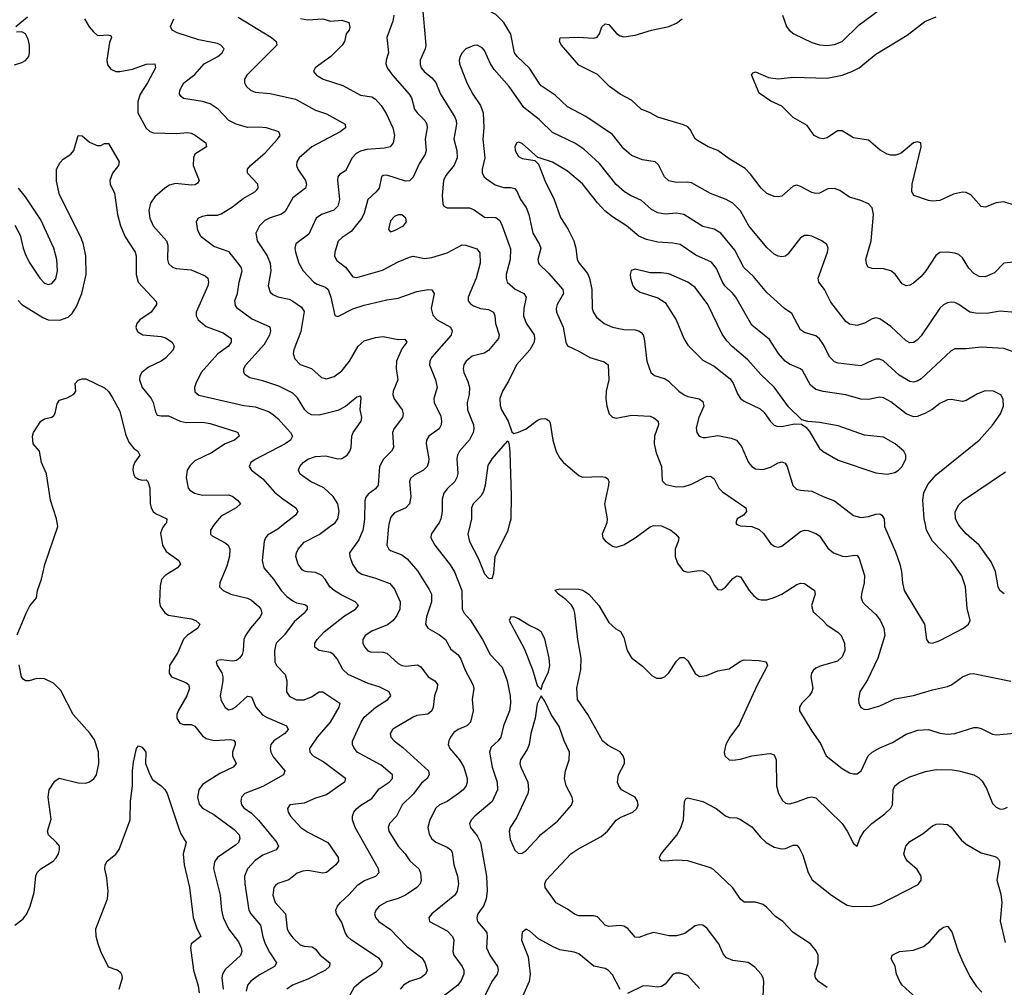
# Model space of a CAD drawing. Header units: inches. Extents: x 501419 to 657765, y 482282 to 547532.
# Tile 192 of 225: x 597238 to 602473, y 537539 to 542686. Entities that reach past the tile are written whole.
import ezdxf

# ---------------------------------------------------------------- set-up
doc = ezdxf.new("R2010")
doc.units = ezdxf.units.IN
doc.header["$MEASUREMENT"] = 0
for name, color, linetype in [('A5593', 7, 'Continuous'), ('A5594', 7, 'Continuous'), ('A6503', 7, 'Continuous'), ('A6504', 7, 'Continuous')]:
    doc.layers.add(name, color=color, linetype=linetype)

msp = doc.modelspace()

# ---------------------------------------------------------------- linework, layer by layer
at = {"layer": 'A5593', "color": 6}
for points, elevation in [([(597225.5, 539414.5), (597273, 539530), (597292.2, 539567.8), (597327.8, 539610), (597333, 539650), (597353.9, 539710), (597372.1, 539787.9), (597441.2, 539990), (597439.6, 540000)], 3000), ([(598010.6, 540000), (597996.8, 539983.2), (597986.2, 539953.8), (597996.9, 539890), (598016.7, 539856.7), (598084, 539810), (598092.9, 539790), (598077.5, 539770), (598011.1, 539728.9), (597992.5, 539707.5), (597985.9, 539674.1), (597981.9, 539590), (597985.8, 539565.8), (598010, 539530.3), (598030, 539519.2), (598150, 539498.5), (598174.6, 539490), (598196.6, 539470), (598184.5, 539450), (598129, 539411), (598109.5, 539390.5), (598079.4, 539320.6), (598035.3, 539250), (598033.3, 539210), (598045.7, 539190), (598121.2, 539161.2), (598135.2, 539150), (598140.5, 539130), (598127.7, 539090), (598080.3, 539010), (598073.9, 538990), (598074.1, 538970), (598090, 538943.9), (598110, 538936.5), (598150, 538937.4), (598170, 538927.8), (598210, 538877.6), (598230, 538862.4), (598272.2, 538852.2), (598357.2, 538857.2), (598374.1, 538854.1), (598383.3, 538843.3), (598384.5, 538830), (598369.7, 538790), (598369.6, 538770), (598389.4, 538730), (598373.1, 538710), (598302.7, 538677.3), (598210, 538617.7), (598190.9, 538590), (598184, 538550), (598192.6, 538512.6), (598210, 538491.5), (598270, 538458.6), (598377.8, 538377.8), (598404.6, 538350), (598409, 538330), (598401.1, 538310), (598385.5, 538294.5), (598289.6, 538230), (598274, 538206), (598268.9, 538171.1), (598304, 538030), (598310.7, 537950), (598319.4, 537910), (598348.7, 537850), (598401.1, 537781.1), (598416, 537750), (598418.4, 537730), (598411.9, 537708.1), (598330, 537634.2), (598316.2, 537610), (598313.5, 537590), (598319.8, 537530)], 3000), ([(598272.6, 540000), (598252.9, 539970), (598252.5, 539950), (598261.2, 539941.2), (598330, 539903.3), (598345.9, 539890), (598355.3, 539870), (598352.9, 539832.9), (598340.3, 539779.7), (598302.6, 539690), (598300.4, 539670), (598320.7, 539650), (598360.1, 539630), (598449.2, 539609.2), (598470, 539597.5), (598510, 539563.9), (598521.1, 539550), (598525, 539530), (598516.9, 539510), (598466, 539450), (598438.7, 539410), (598430.7, 539389.3), (598425.9, 539330), (598420.5, 539310), (598408.8, 539291.2), (598390, 539278), (598370, 539274.4), (598310, 539280.9), (598290, 539277.4), (598282.4, 539270), (598288, 539250), (598312.1, 539212.1), (598317.7, 539190), (598318.2, 539170), (598303.9, 539090), (598310, 539064.8), (598330, 539027), (598350, 539015.9), (598370, 539020.2), (598390, 539033.9), (598450, 539087.9), (598470, 539084.3), (598494.2, 539030), (598529, 538989), (598553.7, 538973.7), (598657, 538930), (598665, 538910), (598648.1, 538890), (598588.6, 538850), (598574, 538830), (598569.7, 538810), (598572.9, 538790), (598585.3, 538765.3), (598648.2, 538690), (598640.5, 538670), (598530, 538607.1), (598434.5, 538570), (598417.9, 538550), (598413.2, 538530), (598418.1, 538510), (598430, 538493.8), (598470, 538465.3), (598507.7, 538427.7), (598605.8, 538310), (598613.4, 538290), (598602.1, 538270), (598530, 538242.1), (598490, 538213.8), (598448.5, 538170), (598433, 538130), (598434.5, 538090), (598455.7, 537950), (598467, 537930), (598517.6, 537870), (598530, 537807.6), (598542.5, 537770), (598565.5, 537725.5), (598603.3, 537670), (598593.2, 537650), (598513.7, 537606.3), (598467.8, 537572.2), (598449.7, 537550), (598441.8, 537518.2)], 3100), ([(598640.6, 540000), (598610, 539976), (598556.5, 539943.5), (598544.7, 539930), (598538.5, 539910), (598527.1, 539810), (598536.7, 539770), (598588.4, 539710), (598627.8, 539650), (598658.3, 539618.3), (598690, 539594.3), (598710, 539585), (598755, 539575), (598766.1, 539566.1), (598766.2, 539550), (598751.1, 539530), (598697, 539483), (598645.2, 539414.8), (598602.6, 539370), (598592.9, 539330), (598594.8, 539270), (598603.9, 539250), (598650, 539203.7), (598658, 539170), (598656.5, 539110), (598670.3, 539090.3), (598682.1, 539082.1), (598710, 539068), (598750, 539067.4), (598790, 539083.6), (598830, 539110.9), (598850, 539111.1), (598939.5, 539050), (598935.4, 539030), (598888.2, 538950), (598820, 538870), (598779.4, 538810), (598781.1, 538790), (598797.7, 538770), (598856.1, 538736.1), (598970, 538652.1), (598965.5, 538630), (598870, 538563.8), (598810, 538545.8), (598750, 538518.6), (598673.7, 538510), (598661.1, 538490), (598666.3, 538470), (598678.8, 538450), (598732.2, 538390), (598770, 538364.8), (598875.9, 538310), (598931.9, 538230), (598932.6, 538210), (598919.2, 538190), (598870, 538150.2), (598850, 538146.9), (598770, 538160.5), (598742.9, 538157.1), (598713.8, 538146.2), (598669.1, 538110.9), (598610, 538090.6), (598599, 538081), (598589.8, 538070), (598584.5, 538030), (598597, 537990), (598651.4, 537930), (598660.8, 537850), (598669.3, 537830), (598690, 537801.7), (598730, 537765), (598750, 537757.4), (598793.7, 537753.7), (598810, 537742), (598836.4, 537710), (598887.2, 537670), (598885.7, 537650), (598864.6, 537630), (598770, 537582.4), (598689.1, 537550), (598659.2, 537530)], 3200), ([(598983.2, 537476.8), (599018.8, 537541.2), (599061.7, 537578.3), (599135.8, 537624.2), (599162.5, 537650), (599166.2, 537670), (599150, 537692.1), (599002.7, 537790), (598980.3, 537810), (598968.6, 537830), (598950, 537884.4), (598923, 537930), (598919.6, 537950), (598927.3, 537970), (598943.2, 537990), (598990, 538032.5), (599036.1, 538083.9), (599072.1, 538107.9), (599130.7, 538130), (599149.6, 538150), (599145.2, 538170), (599021.9, 538390), (599008, 538430), (599007.1, 538450), (599014.1, 538470), (599030, 538490.6), (599051.3, 538508.7), (599110, 538543), (599150, 538595), (599202.9, 538630), (599219.9, 538650), (599220.4, 538670), (599160.4, 538720.5), (599032.9, 538790), (599013.9, 538813.9), (599007.3, 538830), (599008.2, 538848.2), (599053.5, 538950), (599070, 538975.9), (599131, 539030), (599195.9, 539070), (599212, 539090), (599203.1, 539110), (599150, 539137.9), (599090, 539155.1), (598983.7, 539203.7), (598955.5, 539230), (598925.7, 539285.7), (598907.7, 539307.7), (598890, 539319.3), (598830, 539330.7), (598807.9, 539347.9), (598808, 539370), (598819.3, 539390), (598857, 539430), (598965.7, 539514.3), (599023, 539550), (599039.9, 539570), (599022.5, 539590), (598946.7, 539626.7), (598910, 539650), (598887.5, 539670), (598863, 539710), (598844.3, 539730), (598810, 539745.8), (598768.4, 539748.5), (598750, 539752.7), (598740.1, 539760.1), (598718.6, 539790), (598706.7, 539830), (598709.3, 539850), (598719, 539870), (598750, 539907), (598830, 539948.3), (598901, 540000)], 3300), ([(599067.3, 540000), (599062.4, 539970), (599041.4, 539918.6), (598992, 539850), (598992.5, 539830), (599007.3, 539790), (599031.8, 539751.8), (599057.3, 539737.3), (599130, 539715.9), (599206.1, 539686.1), (599230, 539656.4), (599260.2, 539590), (599259.9, 539550), (599243.6, 539516.4), (599223.3, 539490), (599192.9, 539467.2), (599110, 539433.9), (599074.5, 539410), (599062.4, 539390), (599062.8, 539370), (599070.8, 539350), (599089.1, 539329.1), (599103.5, 539323.5), (599170, 539322.4), (599190, 539315.7), (599250, 539262.3), (599270, 539251.2), (599290, 539246.9), (599353.7, 539253.7), (599370, 539243.6), (599410, 539190.7), (599444.9, 539170), (599459.4, 539150), (599458.1, 539130), (599442.8, 539090), (599436.6, 539030), (599429.8, 539010), (599408.2, 538991.8), (599350, 538984.8), (599330, 538976.1), (599230, 538918), (599219.5, 538910), (599207.3, 538890), (599210.8, 538870), (599228.5, 538850), (599274.3, 538814.3), (599411.7, 538690), (599415.4, 538670), (599404.2, 538650), (599375, 538625), (599330, 538566), (599272.4, 538510), (599241.6, 538450), (599204.3, 538410), (599196.6, 538390), (599201, 538370), (599251.1, 538290), (599287, 538250), (599312.1, 538212.1), (599360.6, 538170), (599368.8, 538148.8), (599373.2, 538106.8), (599368.1, 538090), (599349.8, 538070.2), (599290, 538029.8), (599250, 538011.5), (599190, 537993.8), (599150, 537971.2), (599131.3, 537950), (599124.8, 537930), (599129.3, 537910), (599147.9, 537890), (599210, 537847.1), (599296.1, 537756.1), (599376.8, 537696.8), (599391.4, 537671.4), (599403.7, 537630), (599394.8, 537610), (599370, 537590.3), (599310, 537571), (599278.3, 537550), (599260.8, 537530)], 3400), ([(599201.2, 540000), (599198.9, 539990), (599190.4, 539890.4), (599200.2, 539870), (599210, 539862.2), (599270, 539839.6), (599298.4, 539818.4), (599353.8, 539753.8), (599415.9, 539655.9), (599427.2, 539630), (599428.2, 539590), (599401.7, 539510), (599396, 539470), (599408.6, 539448.6), (599470, 539414.3), (599501.7, 539390), (599530, 539338.4), (599570, 539306.9), (599583.9, 539283.9), (599606.2, 539226.2), (599647.3, 539150), (599651.7, 539130), (599643.7, 539070), (599649.4, 539010), (599634.3, 538950), (599615.4, 538930), (599569.7, 538910.3), (599546.1, 538893.9), (599527.8, 538870), (599518.9, 538850), (599516.8, 538830), (599524.2, 538810), (599575.9, 538750), (599600.1, 538710), (599616.9, 538650), (599617.3, 538630), (599611.2, 538610), (599595.5, 538590), (599570.6, 538569.4), (599510, 538527.4), (599470, 538509.5), (599450, 538492.3), (599418, 538430), (599408.8, 538390), (599414.6, 538354.6), (599430, 538328.2), (599451.3, 538311.3), (599510, 538285), (599529.6, 538270), (599537.3, 538257.3), (599545.5, 538190), (599565.3, 538130), (599570.6, 538090), (599563.9, 538050), (599552.1, 538030), (599428.5, 537930), (599413.8, 537910), (599416.3, 537890), (599510, 537839.5), (599538.6, 537810), (599546.8, 537790), (599541.4, 537730), (599547.1, 537710), (599590.4, 537650), (599599.5, 537630), (599599.8, 537610), (599585.2, 537574.8), (599567.2, 537550), (599488.9, 537491.1)], 3500), ([(599461.3, 540000), (599426.6, 539950), (599423.9, 539930), (599444.6, 539890), (599526.6, 539786.6), (599550, 539748.5), (599588.4, 539650), (599589.9, 539549.9), (599600.7, 539530), (599633.8, 539493.8), (599699.4, 539390), (599740.1, 539310), (599802.8, 539242.8), (599829.6, 539170), (599844.9, 539090), (599846.6, 539050), (599841.8, 539010), (599810, 538930), (599796.6, 538870), (599781.3, 538850), (599743.8, 538816.2), (599735.1, 538790), (599750.3, 538710), (599777.1, 538630), (599777.8, 538590), (599750, 538528.1), (599658.3, 538450), (599639.6, 538430), (599629.8, 538410), (599634.1, 538390), (599670, 538345.1), (599687.9, 538310), (599719.3, 538130), (599722.6, 538050), (599718.6, 538010), (599706, 537974), (599674.6, 537930), (599667.9, 537910), (599670, 537898.6), (599671.9, 537890), (599721, 537830), (599723.9, 537810), (599719.7, 537750), (599737.9, 537710), (599778.4, 537650), (599782.7, 537630), (599776.9, 537610), (599747.7, 537570), (599702.9, 537477.1)], 3600), ([(599632.7, 540000), (599621.4, 539950), (599629, 539910), (599677.5, 539817.5), (599710, 539739.2), (599730, 539715.9), (599750, 539713.7), (599758.3, 539741.7), (599766.1, 539830), (599834.7, 539970), (599842.6, 540000)], 3700), ([(600000, 539436.9), (599990, 539444.6), (599945.6, 539465.6), (599890, 539499.8), (599870, 539507.9), (599850, 539509.8), (599839.8, 539490), (599921, 539341), (599964.2, 539230), (599990, 539144.4), (600000, 539134.2)], 3700), ([(597212.8, 537870), (597256.3, 537903.7), (597275.8, 537930), (597293.6, 537970), (597315.8, 538044.2), (597323.7, 538130), (597330.8, 538150), (597350, 538170.1), (597416.1, 538210), (597432.8, 538227.2), (597444.8, 538250), (597450.8, 538270), (597449.6, 538290), (597434.8, 538310), (597392, 538350), (597385.5, 538370), (597406.4, 538433.6), (597389, 538550), (597395.3, 538590), (597424.3, 538635.7), (597448.3, 538651.7), (597550, 538626.8), (597590, 538625.6), (597610, 538631.5), (597632.1, 538647.9), (597646.5, 538670), (597659.3, 538730), (597657.2, 538790), (597635.6, 538855.6), (597610.6, 538890.6), (597522.1, 538990), (597457.8, 539117.8), (597417.7, 539157.7), (597370, 539180.2), (597330, 539181.9), (597289.4, 539169.4), (597269.7, 539169.7), (597257.3, 539177.3), (597248.4, 539190), (597235, 539255)], 3000), ([(600000, 539068.8), (599990, 539047.8), (599978.9, 538970), (599955.1, 538890), (599947.1, 538830), (599936.1, 538803.9), (599899.8, 538750), (599897.4, 538730), (599902.3, 538710), (599940.3, 538630), (599943.2, 538590), (599939.6, 538570), (599878.9, 538441.1), (599846.3, 538390), (599840.1, 538370), (599845, 538325), (599870, 538268.5), (599890, 538251.4), (599910, 538253.3), (599930, 538266.1), (600000, 538341.8)], 3700), ([(597766.8, 537530), (597785.3, 537590), (597782.5, 537602.5), (597775.5, 537615.5), (597756.3, 537630), (597710, 537646.6), (597670, 537729.5), (597656, 537770), (597644.5, 537810), (597643.9, 537850), (597704.8, 538010), (597708.4, 538050), (597701.4, 538121.4), (597691.2, 538170), (597692.8, 538190), (597703.4, 538210), (597750, 538247.9), (597767.9, 538272.1), (597826.4, 538430), (597826.8, 538530), (597838.8, 538610), (597838, 538690), (597843, 538737), (597859.7, 538810), (597870, 538823.1), (597890, 538816), (597908.9, 538790), (597907.6, 538730), (597930.4, 538670.4), (597944.8, 538644.8), (597990.6, 538610), (598010, 538590.6), (598021.6, 538570), (598083.8, 538383.8), (598095.3, 538355.3), (598122.8, 538310), (598107.9, 538250), (598113.4, 538190), (598140.8, 538070), (598160.4, 537910), (598177.8, 537857.8), (598200.8, 537810), (598150.1, 537770), (598145.6, 537750), (598161.9, 537630), (598186.4, 537546.4), (598192.4, 537510)], 2900), ([(600000, 537795.2), (599996.9, 537796.9), (599950, 537837.5), (599930, 537847.7), (599910, 537831.6), (599905.2, 537790), (599941.2, 537701.2), (599951.2, 537610), (599946, 537570), (599911.9, 537490), (599911.6, 537450), (599923.2, 537410), (599932.3, 537390), (599950, 537369.8), (600000, 537356.4)], 3700)]:
    msp.add_lwpolyline(points, dxfattribs=dict(at, elevation=elevation))
at = {"layer": 'A5594', "color": 6}
for points, elevation in [([(600000, 542348.5), (599947.8, 542427.8), (599882.5, 542490), (599868.5, 542508.5), (599848.5, 542608.5), (599812.4, 542670), (599770, 542712.3), (599697.9, 542750), (599690, 542770), (599707.3, 542892.7), (599713.3, 542906.7), (599730, 542921.7), (599754.5, 542925.5), (599850, 542905.6), (599990, 542895.2), (600000, 542897.7)], 3700), ([(599377, 542770), (599397.3, 542550), (599393.6, 542530), (599367.5, 542470), (599367, 542447), (599372.4, 542430), (599387.7, 542410), (599430, 542376.5), (599450, 542352.3), (599475.2, 542290), (599550.1, 542170.1), (599558.5, 542150), (599561, 542130), (599546.3, 542050), (599563, 541990), (599564.2, 541950), (599548, 541912), (599503.1, 541856.9), (599490.6, 541830), (599483.5, 541750), (599486.9, 541706.9), (599493.1, 541693.1), (599510, 541684.3), (599630, 541685.3), (599654.9, 541674.9), (599710, 541634.7), (599770, 541633), (599790, 541617.3), (599803.9, 541590), (599846.9, 541466.9), (599845.3, 541410), (599825.1, 541330), (599824.1, 541310), (599830.2, 541290.2), (599872.9, 541252.9), (599918.5, 541230), (599931.4, 541210), (599918.3, 541150), (599916.6, 541110), (599930.9, 541070.9), (599972.6, 541010), (599975.8, 540990), (599972.8, 540970), (599950.4, 540930), (599878.8, 540850), (599836.9, 540763.1), (599804.3, 540710), (599791.5, 540670), (599793.2, 540633.2), (599800, 540610), (599835.3, 540550), (599854.1, 540494.1), (599865.6, 540485.6), (599890, 540491.1), (599930, 540510.1), (599990, 540554), (600000, 540558.4)], 3700), ([(597217, 542650), (597279.8, 542700.2)], 3200), ([(597583.1, 542690), (597607.2, 542647.2), (597630, 542620.4), (597650, 542603.4), (597661.1, 542601.1), (597705.9, 542605.9), (597722.3, 542602.3), (597725.9, 542590), (597716, 542564), (597701.2, 542470), (597705.3, 542445.3), (597722.1, 542422.1), (597750, 542410), (597770.2, 542410.2), (597837.7, 542422.3), (597910, 542449.1), (597957.2, 542450), (597960.8, 542430), (597918.1, 542350), (597879.1, 542290), (597865.5, 542250), (597867, 542190), (597910, 542108.3), (597930, 542090.3), (597950, 542083.1), (598070, 542079.6), (598130, 542085.8), (598150, 542082.4), (598171.5, 542071.5), (598227.4, 542030), (598231.9, 542010), (598170.1, 541970), (598162, 541950), (598161.3, 541910), (598191.9, 541830), (598184.4, 541815.6), (598171.9, 541808.1), (598150, 541805.4), (598065.9, 541814.1), (598034.7, 541805.3), (598010.6, 541790), (597957.3, 541742.7), (597932.8, 541710), (597925.3, 541670), (597930.9, 541630), (597948.4, 541588.4), (598019.3, 541510), (598025.6, 541485.6), (598024.3, 541410), (598030, 541388.8), (598050, 541370.1), (598070, 541362), (598150, 541356), (598223.5, 541323.5), (598238.4, 541310), (598242.1, 541290), (598238.4, 541270), (598175.8, 541130), (598177, 541110), (598187.7, 541090), (598230, 541053.1), (598320.6, 541020.6), (598362.5, 540990), (598362.7, 540970), (598347.7, 540950), (598291.9, 540908.1), (598203.1, 540810), (598174.4, 540750), (598168.1, 540730), (598170, 540705.9), (598190, 540688.8), (598430, 540633.4), (598490, 540626.1), (598561, 540601), (598586.3, 540586.3), (598610, 540565.1), (598678.2, 540490), (598687.7, 540470), (598678, 540450), (598650, 540429.8), (598490, 540346.8), (598466.2, 540330), (598458.1, 540310), (598469.8, 540290), (598530, 540244.3), (598592.9, 540172.9), (598636.5, 540136.5), (598705.8, 540090), (598716.8, 540070), (598704.1, 540050), (598679, 540030), (598640.6, 540000)], 3200), ([(598901, 540000), (598914.7, 540010), (598928.8, 540031.2), (598936.3, 540070), (598929.3, 540110), (598905.5, 540150), (598855.5, 540195.5), (598783.9, 540230), (598730, 540267.6), (598720.5, 540290), (598727.3, 540310), (598744.6, 540330), (598770, 540348.2), (598810, 540363.2), (598865.5, 540365.5), (598930, 540350.5), (598950, 540351.5), (598979.1, 540370), (598993.9, 540390), (599000.5, 540410), (599004.5, 540470), (599011, 540490), (599053.2, 540550), (599056.3, 540570), (599047.9, 540612.1), (599053.2, 540673.2), (599050, 540683.2), (599030, 540678.5), (598970.8, 540629.2), (598930, 540607.8), (598830, 540582.7), (598790, 540583.3), (598770, 540594.6), (598754.6, 540610), (598714.7, 540674.7), (598690, 540698.5), (598615.7, 540735.7), (598530, 540765.5), (598460.9, 540780.9), (598436.5, 540796.5), (598429.3, 540810), (598430.7, 540830), (598440.5, 540850), (598539.7, 540960.3), (598567.9, 541010), (598573.6, 541030), (598569.5, 541049.5), (598470, 541095.3), (598396.7, 541150), (598385.3, 541165.3), (598381.6, 541190), (598395.7, 541230), (598404.3, 541290), (598421.3, 541350), (598415.9, 541370), (598351.2, 541451.2), (598270, 541479.7), (598203.8, 541530), (598184.6, 541564.5), (598177.5, 541610), (598187, 541630), (598210, 541641), (598234.1, 541645.9), (598290, 541646.7), (598310, 541652.5), (598370, 541690.7), (598426.1, 541733.9), (598488.1, 541770), (598498.8, 541781.2), (598506.5, 541790), (598504.9, 541810), (598449.1, 541870), (598449.4, 541890), (598465.4, 541910), (598542.7, 541977.3), (598608.1, 542050), (598622.4, 542070), (598620.1, 542080.1), (598616, 542090), (598550, 542110.6), (598510, 542114.7), (598450, 542112.6), (598389.3, 542129.3), (598349.3, 542149.3), (598293.5, 542210), (598250, 542237.2), (598210, 542251.2), (598110, 542267.3), (598096.7, 542276.7), (598088.2, 542290), (598088.9, 542310), (598110.9, 542350), (598170, 542394.6), (598219.3, 542450), (598291.1, 542490), (598313.8, 542510), (598326.1, 542530), (598307.2, 542550), (598290, 542559.1), (598190, 542578.9), (598075, 542615), (598048.7, 542630), (598039.4, 542650), (598057.6, 542690)], 3300), ([(598399.2, 542699.2), (598577.2, 542590), (598601.1, 542570), (598605.8, 542550), (598445.9, 542390), (598433.7, 542370), (598433.2, 542350), (598443.9, 542330), (598465.8, 542310), (598490, 542300.3), (598570, 542293.9), (598703.7, 542263.7), (598810, 542204.6), (598870, 542184.3), (598968.3, 542130), (598970.1, 542110), (598941.3, 542090), (598790.5, 542009.5), (598723.7, 541950), (598711.2, 541930), (598709.3, 541910), (598717.5, 541890), (598757.8, 541830), (598762.9, 541810), (598757.4, 541790), (598690, 541737.9), (598650, 541665.9), (598629.3, 541650.7), (598570, 541632.5), (598542.3, 541617.7), (598513.1, 541590), (598494.4, 541550), (598500.1, 541510), (598553.1, 541430), (598570.6, 541390), (598573.7, 541350), (598559.6, 541270), (598570, 541236.9), (598583.8, 541223.8), (598610, 541211.3), (598670, 541199.1), (598690, 541188.9), (598736.7, 541156.7), (598750, 541133.5), (598733.6, 541026.4), (598695.5, 540930), (598692.7, 540910), (598701.4, 540881.4), (598730, 540852), (598790, 540831), (598842.1, 540782.1), (598870, 540775), (598910, 540788.5), (598950, 540818.1), (598990.8, 540869.2), (599038, 540950), (599070, 540977.5), (599130, 540995.5), (599170, 541000.9), (599250, 540984.7), (599285.9, 540985.9), (599296.1, 540970), (599270, 540935.4), (599241.2, 540870), (599239.2, 540830), (599248.8, 540770), (599224, 540710), (599222.7, 540690), (599229, 540669), (599270.8, 540610), (599277.2, 540590), (599273.7, 540570), (599228.7, 540511.3), (599220.9, 540490), (599225.4, 540410), (599214.3, 540390), (599171.6, 540348.4), (599151, 540310), (599143.6, 540210), (599129.2, 540190), (599090, 540162.7), (599076.7, 540143.3), (599072.9, 540127), (599072.2, 540030), (599067.3, 540000)], 3400), ([(598731.4, 542691.4), (598770, 542684.7), (598849.8, 542689.8), (598890, 542677.6), (598950, 542682.4), (598988.4, 542670), (598994, 542646), (598989.1, 542630), (598973.6, 542610), (598964.5, 542570), (598952.5, 542550), (598891.5, 542490), (598809.2, 542430), (598799.9, 542410), (598815.3, 542390), (598851.7, 542370), (598955.4, 542335.3), (599050, 542283.8), (599110, 542274.8), (599130, 542263.4), (599160, 542230), (599186.5, 542186.5), (599222.8, 542110), (599231.3, 542070), (599223, 542030), (599208.1, 542010), (599178, 542002), (599084.4, 541995.6), (599050, 541986.2), (599026.4, 541973.6), (599006, 541950), (598970, 541882.3), (598937.7, 541862.3), (598930.3, 541849.7), (598928.4, 541831.6), (598938, 541730), (598930, 541694.1), (598907.8, 541672.2), (598842.9, 541650), (598813.7, 541630), (598775.2, 541544.8), (598707.1, 541492.9), (598701.3, 541470), (598704.1, 541450), (598722.7, 541390), (598745, 541350), (598801.9, 541290), (598819.2, 541279.2), (598863.8, 541263.8), (598878.2, 541250), (598893, 541210), (598913, 541113), (598930, 541107.7), (599010, 541147.4), (599070, 541168), (599190, 541196.1), (599250, 541204.7), (599350, 541240.7), (599410, 541250), (599428.4, 541248.4), (599441.5, 541230), (599426.4, 541150), (599434.7, 541114.7), (599458.1, 541090), (599529.2, 541050), (599538, 541030), (599532.3, 541007.7), (599430, 540890), (599419.5, 540870), (599417.3, 540850), (599449.2, 540770), (599457.8, 540730), (599439.2, 540670), (599441.4, 540650), (599476.6, 540576.6), (599481, 540550), (599478.6, 540530), (599468.3, 540510), (599414.1, 540470), (599400.2, 540450), (599398.9, 540430), (599412.5, 540350), (599411.8, 540330), (599404.8, 540310), (599385.2, 540290), (599336.2, 540263.8), (599315.2, 540244.8), (599309.9, 540230), (599317.7, 540150), (599310.2, 540109.8), (599290.3, 540089.7), (599230, 540062.5), (599210, 540037.8), (599201.2, 540000)], 3500), ([(599226.8, 542710), (599222.7, 542677.3), (599190, 542590), (599199.3, 542510), (599186.7, 542470), (599185.2, 542450), (599192.5, 542430), (599219.3, 542390), (599308.9, 542288.9), (599320.3, 542270), (599336.9, 542210), (599350.5, 542190.5), (599392, 542150), (599401.9, 542130), (599404.7, 542110), (599394.3, 542050), (599399.8, 541990), (599393.3, 541970), (599361.7, 541918.3), (599330, 541847.7), (599310, 541828.2), (599290, 541826.4), (599190, 541858.3), (599170, 541856.5), (599160.9, 541850), (599148.8, 541790), (599133.5, 541770), (599089.9, 541730.1), (599070, 541655.7), (599056.4, 541630), (599000.2, 541559.8), (598952.1, 541527.9), (598932.2, 541507.8), (598913.9, 541450), (598912.5, 541430), (598916.6, 541416.6), (598924.8, 541404.8), (598970, 541370.2), (599010, 541317.6), (599030, 541314.2), (599166.3, 541353.7), (599250, 541398.4), (599310, 541423), (599330, 541427.4), (599390, 541415.5), (599430, 541420.8), (599510, 541446), (599590, 541488.9), (599610, 541487), (599667.7, 541467.7), (599685.2, 541445.2), (599686.3, 541390), (599664.7, 541310), (599621.8, 541210), (599622.3, 541190), (599634.1, 541174.1), (599650, 541163.5), (599688, 541150), (599730, 541143.7), (599757.2, 541130), (599764.7, 541110), (599767.8, 541070), (599787.9, 541010), (599784.4, 540990), (599730, 540926.2), (599708.1, 540911.9), (599644.2, 540895.8), (599611.6, 540870), (599598.8, 540850), (599595.1, 540830), (599599.6, 540810), (599620.8, 540760.8), (599628.7, 540730), (599627.4, 540692.6), (599617.3, 540650), (599619.7, 540610), (599650.7, 540530), (599652.4, 540510), (599648.4, 540490), (599628.9, 540451.1), (599577.2, 540390), (599565.9, 540370), (599562.4, 540350), (599567.3, 540272.7), (599562.9, 540250), (599552, 540230), (599510, 540190), (599492.8, 540167.2), (599484.4, 540135.6), (599484.8, 540070), (599477.3, 540030), (599468.2, 540010), (599461.3, 540000)], 3600), ([(597210, 542445.8), (597250, 542457.3), (597270, 542468.5), (597286.1, 542490), (597291.3, 542510), (597290.4, 542550.4), (597282.8, 542582.8), (597270, 542610.5), (597250, 542620.4), (597221.5, 542618.5)], 3200), ([(600000, 542154.1), (599918.9, 542218.9), (599839.9, 542330), (599760.1, 542420.1), (599741.7, 542450), (599710, 542521.5), (599696.6, 542536.6), (599670, 542549.3), (599652, 542548), (599609.6, 542530), (599590.3, 542509.7), (599579.9, 542490), (599574.5, 542470), (599576.6, 542450), (599616, 542350), (599647.8, 542290), (599688.8, 542230), (599702.7, 542190), (599706.3, 542110), (599699.8, 542050), (599711.9, 541950), (599697.6, 541890), (599697.4, 541870), (599707.5, 541850), (599719, 541839), (599766.7, 541806.7), (599810, 541793.5), (599850, 541792.4), (599870, 541787.1), (599883.6, 541770), (599900.2, 541730), (599930, 541686.9), (599945.5, 541650), (599965.4, 541550), (600000, 541493.9)], 3800), ([(597230, 541192.6), (597250.5, 541170.5), (597361.3, 541101.3), (597390, 541090), (597451.7, 541088.3), (597496.5, 541103.5), (597516.8, 541123.2), (597540.1, 541159.9), (597567.8, 541230), (597592.2, 541330), (597589.5, 541429.5), (597578, 541490), (597565.6, 541525.6), (597450, 541753.7), (597433.6, 541826.4), (597434.5, 541890), (597453.6, 541926.4), (597470, 541943.1), (597509.8, 541970), (597526, 541990), (597550, 542070.2), (597570, 542067.9), (597610, 542034.5), (597650, 542016.5), (597670, 542017), (597690, 542027.6), (597710, 542027), (597766.5, 541930), (597764, 541910), (597731.5, 541870), (597716.8, 541830), (597718.5, 541810), (597742.5, 541762.5), (597759, 541650), (597775, 541590), (597799.7, 541530), (597851.5, 541450), (597858.3, 541430), (597856.7, 541330), (597868.8, 541290), (597964.8, 541184.8), (597965.9, 541170), (597938.1, 541130), (597877.6, 541090), (597861, 541070), (597855.6, 541050), (597858.6, 541038.6), (597865.8, 541025.8), (597893.2, 541010), (597990, 541000.4), (598013.6, 540993.6), (598048.5, 540970), (598059, 540950), (598054.5, 540930), (598013.9, 540886.1), (597991.1, 540870), (597922.3, 540837.7), (597887.3, 540810), (597876.3, 540790), (597875.5, 540770), (597889.7, 540730), (597937.8, 540670), (597947.5, 540650), (597960, 540600), (597970, 540582.7), (597990, 540577.9), (598030, 540578.8), (598090.6, 540550.6), (598122.9, 540542.9), (598210, 540544.2), (598250, 540538.1), (598390, 540493.8), (598398.1, 540490), (598405.9, 540470), (598380.3, 540450), (598330, 540430), (598258.8, 540381.2), (598170, 540338.9), (598145.2, 540314.8), (598129.4, 540290), (598122.6, 540250), (598134.7, 540194.7), (598143.4, 540183.4), (598167.5, 540167.5), (598210, 540156.9), (598350, 540157.7), (598372, 540150), (598396.3, 540130), (598411.9, 540110), (598389.1, 540090), (598310, 540044.8), (598279.2, 540010), (598272.6, 540000)], 3100), ([(600000, 541950.5), (599992.8, 541952.8), (599910, 542027.2), (599890, 542034), (599881.7, 542030), (599870, 542011), (599871.7, 541990), (599890, 541958.1), (599910, 541947.3), (599977.1, 541937.1), (599996.8, 541916.8), (600000, 541908.5)], 3900), ([(597213, 541593), (597240.3, 541540.3), (597257, 541470), (597271.3, 541431.3), (597292.8, 541390), (597345, 541310), (597370, 541285.1), (597390, 541277.9), (597410, 541282), (597430, 541308), (597439.4, 541350), (597435.7, 541410), (597420, 541470), (597350, 541621.4), (597270, 541743.8), (597231.5, 541790)], 3200), ([(600000, 541436.4), (599993.6, 541410), (599996, 541390), (600000, 541386.1)], 3800), ([(597439.6, 540000), (597434.8, 540030), (597401.4, 540130), (597381, 540270), (597353.7, 540330), (597344.4, 540390), (597309.8, 540430), (597305.6, 540470), (597312.2, 540490), (597350, 540550.2), (597370, 540562.9), (597409, 540571), (597419.6, 540580.4), (597427.6, 540592.4), (597437.3, 540642.7), (597450, 540662.3), (597490, 540674.1), (597526.9, 540693.1), (597536.5, 540710), (597532.8, 540750), (597550, 540769.1), (597570, 540776), (597590, 540776), (597690, 540727.2), (597710, 540708), (597730, 540677.2), (597770, 540603.7), (597800.4, 540480.4), (597818.2, 540438.2), (597845.1, 540405.1), (597865.8, 540390), (597877.1, 540370), (597850, 540332.2), (597842.4, 540310), (597839.9, 540290), (597844.2, 540264.2), (597852.4, 540252.4), (597870, 540241.7), (597890, 540235.9), (597910, 540239), (597919.8, 540230), (597930, 540194.9), (597931.9, 540111.9), (597936.4, 540090), (597948.3, 540070), (597960.1, 540060.1), (598020.7, 540030), (598018.8, 540010), (598010.6, 540000)], 3000), ([(599842.6, 540000), (599850.5, 540030), (599852.7, 540152.7), (599845.9, 540385.9), (599842.8, 540422.8), (599838, 540438), (599830, 540444.4), (599748.4, 540350), (599726.2, 540313.8), (599712, 540210), (599703.2, 540176.8), (599688.9, 540151.1), (599649.5, 540110.5), (599641, 540090), (599639.4, 540030), (599632.7, 540000)], 3700)]:
    msp.add_lwpolyline(points, dxfattribs=dict(at, elevation=elevation))
at = {"layer": 'A5594', "color": 6, "elevation": 3700}
msp.add_lwpolyline([(599250, 541648.5), (599230, 541639), (599210, 541615.5), (599198.1, 541570), (599210, 541557.5), (599230, 541563.6), (599277.9, 541590), (599295.2, 541610), (599291.9, 541630), (599270, 541647.1)], close=True, dxfattribs=at)
at = {"layer": 'A6503', "color": 6}
for points, elevation in [([(600355.4, 540000), (600334.1, 539950), (600337.6, 539930), (600350, 539913.2), (600390, 539885.5), (600410, 539880.4), (600450, 539892.5), (600510, 539929), (600590, 539988.2), (600610, 539995.4), (600650, 539993.5), (600699.2, 539970), (600726, 539950), (600741.6, 539930), (600739.2, 539910), (600722.8, 539870), (600722.3, 539830), (600735.8, 539795.8), (600760.7, 539760.7), (600770, 539751.7), (600790, 539746.6), (600850, 539756.9), (600870, 539754.1), (600886.1, 539746.1), (600906.3, 539726.3), (600930, 539678.4), (600950, 539655.7), (600970, 539653.9), (600990, 539667.8), (601030, 539713.1), (601050, 539727.6), (601070, 539722.1), (601116.7, 539650), (601140.9, 539620.9), (601164, 539604), (601179.4, 539599.4), (601210, 539599.6), (601250, 539612.1), (601290, 539630.7), (601370, 539681.4), (601390, 539689.4), (601410, 539687.2), (601463.6, 539650), (601467.1, 539630), (601448.4, 539570), (601455.7, 539535.7), (601507.9, 539490), (601530, 539464.5), (601588.2, 539428.2), (601605.8, 539410), (601623.4, 539370), (601625, 539330), (601610, 539297.6), (601585.5, 539274.5), (601492.8, 539247.2), (601470, 539236.3), (601456.2, 539223.8), (601447, 539210), (601444, 539190), (601454.1, 539130), (601449, 539110), (601435.8, 539090), (601395.7, 539050), (601383.9, 539030), (601384.2, 539010), (601450, 538901.3), (601496, 538836), (601525.7, 538770), (601610, 538702.2), (601650, 538680.8), (601670, 538674.8), (601690, 538675.3), (601711.9, 538690), (601748.7, 538770), (601770.1, 538789.9), (601810, 538812.6), (601877.8, 538842.2), (601950, 538886.2), (602012.8, 538907.2), (602070, 538911.3), (602130, 538890.5), (602170, 538885.2), (602210, 538889.6), (602310, 538920.6), (602330, 538921.7), (602350, 538916.3), (602410, 538885.9), (602430, 538881.8), (602565.4, 538894.6)], 3700), ([(601052, 540000), (601070, 539994.4), (601130, 539990.4), (601170, 539974.6), (601192.6, 539952.6), (601230, 539900.3), (601250, 539885.2), (601270, 539880.1), (601290, 539885.4), (601390, 539964), (601410, 539969.8), (601430, 539968.1), (601470, 539953.6), (601490, 539939.8), (601534, 539874), (601564.6, 539850), (601611.9, 539831.9), (601630, 539830.6), (601678.4, 539838.4), (601690, 539835.5), (601700.5, 539820.5), (601729.5, 539729.5), (601727.7, 539690), (601712.7, 539632.7), (601712.2, 539610), (601719.4, 539590), (601732.9, 539572.9), (601790, 539521.2), (601812, 539492), (601832.2, 539450), (601837.5, 539410), (601799.9, 539290), (601745.9, 539174.1), (601704.4, 539110), (601697.2, 539070), (601699.4, 539050), (601710, 539026.6), (601730, 539017.4), (601750, 539019.1), (601810, 539036.6), (601890, 539074.1), (601990, 539091.7), (602090, 539122.2), (602170, 539138.4), (602191.8, 539148.2), (602250.4, 539190), (602290, 539205.8), (602307.7, 539207.7), (602507.4, 539167.4)], 3800), ([(601835.2, 540000), (601835.8, 539990), (601894.5, 539854.5), (601916.6, 539790), (601926.3, 539750), (601930.8, 539690), (601939.5, 539650), (602047.7, 539470), (602058.4, 539390), (602070, 539373), (602090, 539370.1), (602130, 539383.7), (602255.9, 539450), (602282, 539470), (602290.7, 539490), (602275.3, 539555.3), (602265.9, 539670), (602246.9, 539726.9), (602189.7, 539810), (602091.7, 539911.7), (602059.3, 539970), (602052.9, 540000)], 3900), ([(602472.7, 539632.7), (602448.9, 539648.9), (602440.5, 539670), (602425.2, 539750), (602402.6, 539802.6), (602338.5, 539890), (602270, 539951.4), (602235.3, 539990), (602229.8, 540000)], 3800), ([(601190, 537490), (601194.4, 537570), (601190.7, 537590), (601179.9, 537610), (601146.6, 537646.6), (601110.4, 537670.4), (601030, 537681.2), (600995.2, 537695.2), (600977.7, 537717.7), (600955.7, 537770), (600892.8, 537852.8), (600881.7, 537861.7), (600870, 537869.2), (600850, 537871.7), (600830, 537865.7), (600774, 537826), (600730, 537812.3), (600690, 537812.7), (600610, 537830), (600577.3, 537822.7), (600530, 537803.4), (600510, 537805.6), (600471.5, 537851.5), (600450, 537865.3), (600428.8, 537868.8), (600370, 537863), (600350, 537869.6), (600310, 537913.8), (600290, 537920.1), (600210, 537918.9), (600187.6, 537927.6), (600150, 537955.4), (600090, 537987.8), (600031.9, 538070), (600029.5, 538090), (600036.6, 538110), (600168.2, 538250), (600205.2, 538274.8), (600330, 538340.7), (600363.7, 538370), (600410, 538427.5), (600430, 538442.5), (600497.4, 538470), (600519.1, 538490), (600525.8, 538510), (600523.1, 538530), (600510, 538549.9), (600438.4, 538590), (600423.3, 538610), (600416.4, 538630), (600420.9, 538670), (600454.3, 538730), (600454.3, 538750), (600446.8, 538770), (600430, 538790.9), (600365.8, 538825.8), (600336.2, 538850), (600257.7, 538990), (600203.8, 539070), (600199.5, 539130), (600220.6, 539230), (600222.3, 539290), (600204.9, 539390), (600189.4, 539529.4), (600184.2, 539550), (600171.9, 539571.9), (600142, 539602), (600102.4, 539630), (600085.3, 539650), (600087.2, 539652.8), (600110, 539659.2), (600210, 539656.7), (600231.3, 539651.3), (600264.6, 539630), (600317.8, 539570), (600370, 539478.8), (600406.7, 539446.7), (600431.4, 539431.4), (600440.1, 539420.1), (600450, 539399.5), (600468.2, 539330), (600490, 539292.1), (600550, 539247.6), (600598.4, 539198.4), (600623.9, 539183.9), (600650, 539182.7), (600670, 539193), (600690, 539212), (600730, 539273.6), (600750, 539293.5), (600770, 539293.4), (600790, 539276.1), (600830, 539208.1), (600852.2, 539192.2), (600890, 539198.5), (600950, 539222.1), (601010, 539232.3), (601070, 539274.3), (601090, 539281), (601170, 539277.3), (601206.5, 539270), (601213.8, 539250), (601156.8, 539143.2), (601062.8, 538937.2), (601013.4, 538870), (600992.5, 538830), (600983.9, 538790), (600986.2, 538770), (601009.5, 538750), (601030, 538747), (601070, 538751.8), (601130, 538770.7), (601210, 538781.6), (601230, 538783.3), (601250, 538775.6), (601258.9, 538750), (601261.4, 538610), (601273, 538570), (601293, 538533), (601310, 538519.4), (601330, 538515.9), (601370, 538525.8), (601430, 538549.4), (601450, 538553), (601470, 538547.2), (601610.2, 538410.2), (601636.4, 538370), (601670, 538304.1), (601690, 538290.3), (601703.9, 538330), (601726.9, 538370), (601768.9, 538411.1), (601837.6, 538462.4), (601868.5, 538491.5), (601878.2, 538510), (601882, 538590), (601890.3, 538610), (601915.8, 538630), (601970, 538658.4), (602053.3, 538686.7), (602110, 538697.6), (602195.4, 538695.4), (602231.3, 538691.3), (602310, 538668.9), (602334.7, 538654.7), (602355.1, 538635.1), (602377.5, 538597.5), (602410, 538517.4), (602430, 538496.6), (602450, 538487.5), (602470, 538488.8), (602490, 538497.2)], 3600), ([(600000, 539134.2), (600010, 539124), (600016.7, 539150), (600050, 539216.6), (600056.3, 539250), (600052.3, 539290), (600030, 539393.2), (600010, 539429.2), (600000, 539436.9)], 3700), ([(600000, 538341.8), (600008.7, 538351.3), (600096.6, 538423.4), (600171.3, 538508.7), (600178.6, 538530), (600175.1, 538550), (600144.2, 538610), (600135.3, 538650), (600139.8, 538690), (600159.1, 538750), (600160.3, 538790), (600132.4, 538850), (600105.7, 538925.7), (600063, 538990), (600030, 539060.5), (600010, 539089.8), (600000, 539068.8)], 3700), ([(601530, 537538.3), (601485.3, 537570), (601469.2, 537590), (601465.4, 537610), (601482.9, 537670), (601483.5, 537710), (601472.9, 537732.9), (601441.6, 537770), (601350, 537831.6), (601294.4, 537890), (601256.5, 537916.5), (601210, 537964.6), (601190, 537978.9), (601150, 537992.5), (601090, 537992.8), (601070, 538007.5), (601030, 538068.3), (600926.4, 538166.4), (600910, 538175.2), (600790, 538212.3), (600730, 538216.1), (600668, 538210), (600650, 538212.4), (600642.1, 538222.1), (600639.4, 538230), (600648, 538250), (600731.3, 538348.7), (600753.1, 538386.9), (600767.6, 538430), (600771.7, 538528.3), (600778.9, 538541.1), (600790, 538546.5), (600870, 538527.9), (600940.7, 538490), (600990, 538450.6), (601010, 538443.1), (601050, 538441.1), (601070, 538432.2), (601130, 538393.4), (601177, 538337), (601206.6, 538310), (601250, 538285.4), (601290, 538274.9), (601310, 538277.1), (601350, 538295.3), (601370, 538295), (601381.8, 538281.8), (601402.2, 538242.2), (601429.2, 538150), (601451, 538111), (601553.1, 538030), (601610, 537991.9), (601636.6, 537976.6), (601670, 537968.7), (601770, 537971.6), (601810, 537980.7), (602014.4, 538085.6), (602030.6, 538109.4), (602030.7, 538130), (602010, 538166), (601958.7, 538210), (601945, 538230), (601939.1, 538250), (601949.7, 538290), (601970, 538315.3), (602042.1, 538357.9), (602090, 538398.5), (602110, 538406.6), (602128, 538408), (602170, 538404.5), (602190, 538391.6), (602243.6, 538323.6), (602270, 538300.9), (602350, 538254.1), (602417.1, 538237.1), (602431.3, 538231.3), (602440.9, 538220.9), (602446.3, 538210), (602447.2, 538190), (602433.2, 538110), (602453.9, 538033.9), (602459.2, 537990), (602450.6, 537890.6), (602477.3, 537777.3)], 3500), ([(602003.6, 537483.6), (601929.8, 537550), (601916.5, 537570), (601900.2, 537610), (601891.9, 537651.9), (601871.7, 537690), (601877, 537710), (601916, 537730), (601990, 537736), (602043.4, 537756.6), (602076.2, 537783.8), (602130, 537844.6), (602150, 537859.5), (602170, 537864.5), (602194.1, 537834.1), (602227.8, 537730), (602253, 537670), (602290, 537597.1), (602324.1, 537544.1), (602352.9, 537512.9)], 3400), ([(600430, 537527.7), (600390, 537605.5), (600369.3, 537629.3), (600350, 537640.2), (600290, 537652.6), (600210, 537717.5), (600186, 537726), (600110, 537738), (600074.1, 537754.1), (600000, 537795.2)], 3700), ([(600852.1, 537532.1), (600790, 537602.4), (600750, 537614.7), (600726.2, 537613.8), (600710, 537606.7), (600670, 537556.7), (600650, 537543.4), (600630, 537540.2), (600570, 537547.7), (600550, 537544.7), (600470, 537505.6)], 3700)]:
    msp.add_lwpolyline(points, dxfattribs=dict(at, elevation=elevation))
at = {"layer": 'A6504', "color": 6}
for points, elevation in [([(601294.3, 542710), (601315.3, 542650), (601329.2, 542629.2), (601353.3, 542610), (601450, 542564.8), (601490, 542551.3), (601530, 542548.2), (601570, 542554), (601610, 542570.3), (601701.1, 542658.9), (601850, 542768)], 3600), ([(602523.4, 541396.6), (602470, 541389.9), (602420.2, 541339.8), (602370, 541318.4), (602339.5, 541319.5), (602310, 541335), (602284.3, 541364.3), (602250, 541418.5), (602230, 541436.9), (602210, 541444.2), (602170, 541448.9), (602130, 541447.8), (602108.6, 541431.4), (602054.9, 541350), (602030, 541320.3), (601990, 541284.6), (601970, 541273.1), (601950, 541270.3), (601930, 541281.2), (601891.7, 541331.7), (601870, 541350.2), (601830, 541361.2), (601770, 541361.4), (601749.5, 541369.5), (601741.4, 541381.4), (601737.3, 541410), (601764, 541510), (601777.4, 541650), (601770, 541685), (601750, 541706.2), (601710, 541724.3), (601650, 541741.7), (601597.9, 541777.9), (601570, 541788.5), (601534.4, 541785.6), (601490, 541763.5), (601470, 541761.2), (601450, 541766.1), (601390, 541799), (601370, 541804.9), (601350, 541800.8), (601290, 541747.6), (601270, 541743.7), (601250, 541745.8), (601210, 541761.1), (601179.2, 541790), (601123.5, 541863.5), (601094.5, 541894.5), (601010, 541944.7), (600950, 541989.9), (600899, 542010), (600842.3, 542042.3), (600830, 542052.1), (600802.3, 542102.3), (600790, 542116), (600766.8, 542126.8), (600630, 542166.7), (600590, 542189.9), (600542.2, 542210), (600490, 542257), (600430, 542289.9), (600373.5, 542330), (600310, 542394.1), (600210, 542444.2), (600118.1, 542550), (600107.1, 542570), (600110.9, 542589.1), (600207.7, 542592.3), (600290, 542588.1), (600307.5, 542592.5), (600320.6, 542610), (600333.1, 542646.9), (600350, 542663.3), (600370, 542659.4), (600411.4, 542611.4), (600430, 542599.2), (600450, 542594.2), (600510, 542602.7), (600597.2, 542630), (600690, 542649.8), (600730, 542667.1), (600759.2, 542690)], 3600), ([(602530, 541697.1), (602470, 541716.6), (602430, 541711.3), (602370, 541688.2), (602350, 541691.7), (602293.9, 541753.9), (602270, 541765.8), (602250, 541767.6), (602202.9, 541757.1), (602130, 541724.5), (602090, 541720.1), (602070, 541723.1), (601991.2, 541751.2), (601980.3, 541770), (601982.6, 541810), (602031, 542010), (602028.4, 542030), (602010, 542035.9), (601990, 542031.3), (601924.9, 541975.1), (601895.6, 541964.4), (601870, 541964.2), (601850, 541970.3), (601812.1, 541992.1), (601750, 542044.3), (601670, 542056.6), (601610, 542093.9), (601585.8, 542094.2), (601530, 542057.8), (601510, 542051.1), (601490, 542054.6), (601462.5, 542070), (601423.7, 542123.7), (601350, 542164.5), (601290, 542225.6), (601231.5, 542251.5), (601170, 542294.7), (601128.4, 542391.6), (601137.3, 542402.7), (601150, 542407.6), (601218.4, 542378.5), (601270, 542371.6), (601350, 542379.1), (601530, 542374.3), (601610, 542390.7), (601662.4, 542410), (601700.6, 542430), (601790, 542502.7), (601956.8, 542603.2), (602050, 542676.5), (602110, 542700.3)], 3500), ([(602530, 541128.6), (602450, 541135.5), (602390, 541124.9), (602330, 541122.9), (602290, 541130.2), (602230, 541171.6), (602210, 541180.7), (602190, 541183.2), (602170, 541179.5), (602150, 541169.4), (602129.1, 541150.9), (602030, 541004.1), (602010, 540981.2), (601990, 540968.3), (601970, 540967.1), (601950, 540977.3), (601870, 541054.4), (601810, 541094.8), (601790, 541099.2), (601770, 541094.9), (601730, 541072.4), (601690, 541059.4), (601650, 541065.7), (601630, 541080.7), (601550, 541183.4), (601515.9, 541250), (601486.4, 541290), (601482.8, 541310), (601532.8, 541450), (601535.4, 541470), (601529.1, 541490), (601501.9, 541510), (601450, 541533.4), (601430, 541538.6), (601410, 541537.3), (601390, 541525.2), (601322.3, 541437.7), (601310, 541428.4), (601290, 541423.5), (601270, 541427.4), (601250, 541439.1), (601210, 541474.3), (601114.3, 541590), (601069.3, 541669.3), (601030, 541709.3), (600993.2, 541730), (600910, 541760.6), (600810, 541817.2), (600790, 541821), (600730, 541819.8), (600690, 541829.1), (600666.1, 541850), (600633.4, 541913.4), (600615.8, 541930), (600550, 541939.7), (600490, 541963.6), (600450, 541998.1), (600390, 542074.5), (600247.1, 542170), (600150, 542222.7), (600085, 542285), (600010, 542333.3), (600000, 542348.5)], 3700), ([(602549.3, 540909.3), (602470, 540937.2), (602350, 540943.2), (602270, 540934.8), (602210, 540935.5), (602190, 540924.7), (602030, 540775.6), (602010, 540762.8), (601990, 540758.2), (601970, 540761.9), (601914.4, 540794.4), (601830.5, 540870.5), (601810, 540879.3), (601790, 540879.4), (601770, 540872.7), (601710, 540843.8), (601590, 540858.3), (601570, 540865.5), (601545.3, 540890), (601510, 540960.1), (601490, 540988.8), (601470, 541004.4), (601410, 541021.6), (601390, 541035.2), (601343.5, 541123.5), (601303.9, 541150), (601210, 541235.2), (601139.5, 541319.5), (601087.2, 541367.2), (601040, 541460), (600966.1, 541550), (600931, 541571), (600870, 541586.5), (600769.5, 541649.5), (600730, 541657), (600670, 541650.9), (600630, 541658), (600596.4, 541676.4), (600543.8, 541723.8), (600485.5, 541750), (600454.1, 541770), (600410, 541809.7), (600321.4, 541921.4), (600237.2, 541997.2), (600188.8, 542028.8), (600070, 542085.6), (600007.8, 542147.8), (600000, 542154.1)], 3800), ([(602052.9, 540000), (602046.4, 540030), (602039.9, 540130), (602044.6, 540170), (602066.3, 540213.7), (602110, 540265.1), (602338.9, 540450), (602410, 540528.6), (602451.6, 540590), (602467.8, 540630), (602467.1, 540667.1), (602453.5, 540690), (602414.7, 540710), (602370, 540712), (602330, 540696.5), (602270, 540660.1), (602250, 540654.7), (602190, 540665.6), (602170, 540663.1), (602130, 540644), (602088.3, 540611.7), (602050, 540590.3), (602010, 540575.1), (601990, 540574), (601950, 540589.2), (601870, 540652.9), (601830, 540674.4), (601810, 540677.4), (601750, 540665.7), (601710, 540667.2), (601630, 540689.5), (601510, 540708), (601470, 540719.6), (601442.4, 540742.4), (601399.8, 540819.8), (601389.5, 540829.5), (601330, 540854), (601307.6, 540870), (601271.9, 540910), (601224, 540984), (601130, 541060.8), (601044.9, 541210), (601029.5, 541230), (600986.2, 541270), (600972.3, 541292.3), (600942.8, 541362.8), (600915.4, 541395.4), (600833.1, 541433.1), (600750, 541489.5), (600710, 541497.9), (600630, 541502), (600570, 541517), (600530, 541534.2), (600464.7, 541590), (600390, 541637.8), (600349.8, 541669.8), (600310.8, 541710.8), (600230, 541811.9), (600150, 541880.4), (600070, 541927.9), (600000, 541950.5)], 3900), ([(600000, 541908.5), (600029.8, 541830), (600080.3, 541730), (600113.4, 541633.4), (600152.5, 541572.4), (600183.3, 541510), (600194.8, 541470), (600201.6, 541410), (600211.9, 541390), (600256.1, 541336.1), (600268.3, 541310), (600280.4, 541250), (600281.7, 541150), (600288.4, 541128.4), (600303.8, 541103.8), (600345.2, 541070), (600390, 541050), (600450, 541038.4), (600510, 541035.5), (600530, 541030.8), (600542, 541022), (600552.3, 541010), (600558.8, 540990), (600571.7, 540870), (600594.3, 540810), (600612.8, 540792.8), (600670, 540774.8), (600685.7, 540765.7), (600742.4, 540710), (600770, 540690), (600790, 540681.8), (600850, 540669.8), (600870, 540655.2), (600875.9, 540630), (600847.8, 540570), (600835, 540515), (600838.3, 540490), (600850.6, 540470.6), (600870, 540463), (600883.5, 540463.5), (600950, 540474.8), (601020.6, 540460.6), (601048.8, 540448.8), (601075.5, 540415.5), (601113.4, 540330), (601130, 540309.2), (601150, 540296.3), (601190, 540293.9), (601230, 540305.3), (601270, 540328.6), (601290, 540333.5), (601307.5, 540327.5), (601317.8, 540310), (601349, 540209), (601368.4, 540188.4), (601390, 540182.7), (601450, 540178.6), (601510, 540148.9), (601570, 540126.4), (601670, 540048.3), (601710, 540038.5), (601750, 540043.9), (601790, 540056.5), (601810, 540057.7), (601822.2, 540050), (601833.3, 540030), (601835.2, 540000)], 3900), ([(600000, 541493.9), (600002.4, 541490), (600008.1, 541470), (600000, 541436.4)], 3800), ([(600000, 541386.1), (600050, 541337.4), (600126.5, 541250), (600129, 541230), (600095.4, 541170), (600089.4, 541150), (600092, 541130), (600127.1, 541050), (600141.5, 540970), (600150, 540950.1), (600210, 540923.3), (600270, 540888.1), (600346.1, 540866.1), (600366.1, 540850), (600370.8, 540770), (600356.1, 540710), (600354.7, 540670), (600359.9, 540630), (600372.2, 540590), (600390, 540571), (600410, 540566.8), (600490, 540581.7), (600590, 540576.7), (600610, 540568.7), (600632.7, 540550), (600634.9, 540530), (600613, 540470), (600610.9, 540430), (600621.5, 540381.5), (600650, 540310), (600653.7, 540233.8), (600673.7, 540213.7), (600730, 540201.1), (600770, 540202.9), (600810, 540216.1), (600890, 540255.8), (600910, 540257.9), (600930, 540243.4), (600954.7, 540194.7), (600973.9, 540173.9), (601097.7, 540090), (601102.1, 540070), (601085.9, 540050), (601051.9, 540030), (601044.5, 540010), (601050, 540000.6), (601052, 540000)], 3800), ([(600000, 540558.4), (600010, 540562.8), (600030, 540565), (600040.8, 540560.8), (600052.8, 540552.8), (600059, 540539), (600073, 540450), (600089.4, 540389.4), (600110, 540352.7), (600129.8, 540329.8), (600210, 540262.2), (600230, 540252.8), (600330, 540255.5), (600352.4, 540252.4), (600364.3, 540244.3), (600369.7, 540229.7), (600367.8, 540210), (600347.8, 540110), (600361.2, 540030), (600359.7, 540010), (600355.4, 540000)], 3700), ([(602229.8, 540000), (602213.2, 540030), (602211.3, 540068.7), (602230, 540105.4), (602255.8, 540130), (602479.4, 540280.6)], 3800)]:
    msp.add_lwpolyline(points, dxfattribs=dict(at, elevation=elevation))
at = {"layer": 'A6504', "color": 6, "elevation": 4000}
msp.add_lwpolyline([(600510, 541358.4), (600488.9, 541351.1), (600484, 541330), (600485.3, 541310), (600498.3, 541270), (600510, 541254), (600537.1, 541237.1), (600630, 541206), (600670, 541181.4), (600728.7, 541088.7), (600768.3, 540990), (600790, 540955.1), (600870, 540874.7), (600930, 540842.9), (601015.3, 540775.3), (601031.9, 540751.9), (601055, 540695), (601070.5, 540670), (601090, 540656.4), (601175.5, 540615.5), (601196.1, 540596.1), (601230, 540549.3), (601249.9, 540529.9), (601263.9, 540523.9), (601290, 540522.2), (601356.5, 540536.5), (601394.7, 540534.7), (601418.2, 540518.2), (601436.1, 540496.1), (601490, 540404.6), (601509.1, 540389.1), (601590, 540342.3), (601790, 540276.2), (601850, 540267.8), (601890, 540277.4), (601910, 540289.4), (601930, 540310.1), (601949.4, 540350), (601949, 540370), (601938.3, 540390), (601892.6, 540430), (601830, 540466.1), (601730, 540476.7), (601590, 540524.9), (601490, 540542.6), (601428, 540548), (601396.6, 540556.6), (601325.9, 540625.9), (601250, 540731.2), (601179.1, 540799.1), (601110, 540875.9), (601026.7, 540946.7), (600997.2, 540977.2), (600973.4, 541013.4), (600896.5, 541170), (600830, 541261.6), (600789.9, 541290), (600690, 541333.9), (600650, 541339.9), (600590, 541338.6)], close=True, dxfattribs=at)

doc.saveas('drawing.dxf')
